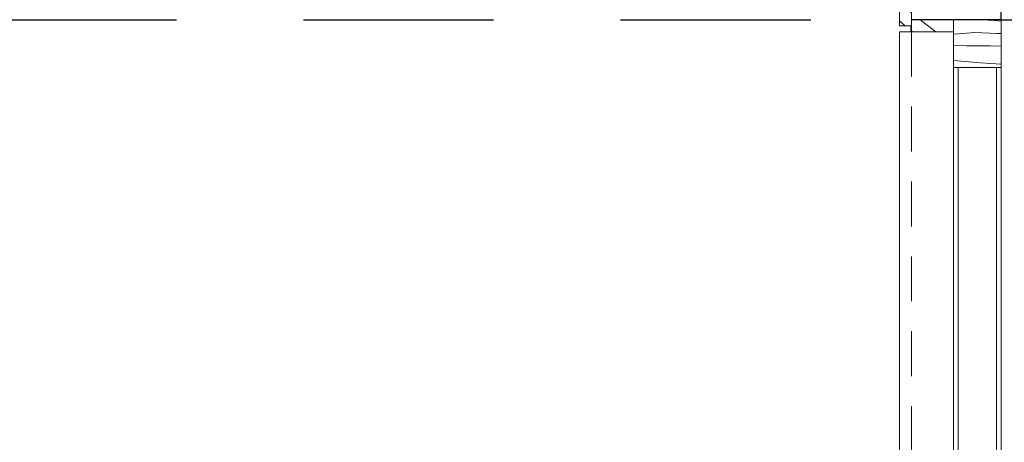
# Model space of a CAD drawing. Header units: millimetres. Extents: x 14199 to 94954, y 30513 to 87642.
# Tile 25 of 72: x 15842 to 17485, y 40253 to 40958. Entities that reach past the tile are written whole.
import ezdxf

# ---------------------------------------------------------------- set-up
doc = ezdxf.new("R2010")
doc.units = ezdxf.units.MM
doc.header["$MEASUREMENT"] = 0
for name, pattern in [('Discontinu', [529.166651, 317.499995, -211.666656]), ('Tirets petits', [125, 75, -50]), ('Wipeout_Contour', [1000, 0, -1000])]:
    doc.linetypes.add(name, pattern=pattern)
for name, color, linetype in [('Nouveau_2D - PLU_Limite de construction.2D', 7, 'Continuous'), ('Nouveau_Fenêtres ARCHICAD', 7, 'Continuous'), ('Nouveau_Métal _ Bardage.Charp_Couv_Bard_Métal', 7, 'Continuous')]:
    doc.layers.add(name, color=color, linetype=linetype)

# ---------------------------------------------------------------- blocks, each defined once
blk = doc.blocks.new('Ouverture fenêtre simple[23]')
at = {"layer": 'Nouveau_Fenêtres ARCHICAD', "color": 7, "linetype": 'Continuous', "lineweight": 25}
for p, q in [((17329.3, 40958.3), (17379.3, 40958.3)), ((17379.3, 40958.3), (17380.3, 40958.3)), ((17380.3, 40958.3), (17422.3, 40958.3)), ((17422.3, 40958.3), (17430.3, 40958.3)), ((17430.3, 40958.3), (17472.3, 40958.3)), ((17472.3, 40958.3), (17480.3, 40958.3))]:
    blk.add_line(p, q, dxfattribs=at)
at = {"layer": 'Nouveau_Fenêtres ARCHICAD', "color": 30, "linetype": 'Continuous', "lineweight": 15, "true_color": 0xff6600}
for p, q in [((17329.3, 36058.3), (17329.3, 40958.3)), ((17480.3, 36058.3), (17480.3, 40958.3))]:
    blk.add_line(p, q, dxfattribs=at)
blk = doc.blocks.new('Mur_5', base_point=(17480.3, 33778.3))
at = {"color": 254, "linetype": 'Wipeout_Contour', "lineweight": 0, "ltscale": 181554.777993}
blk.add_wipeout([(17379.3, 42918.3), (17329.3, 42918.3), (17329.3, 40958.3), (17379.3, 40958.3)], dxfattribs=at).dxf.layer = 'Nouveau_Métal _ Bardage.Charp_Couv_Bard_Métal'
at = {"layer": 'Nouveau_Métal _ Bardage.Charp_Couv_Bard_Métal', "linetype": 'Continuous', "lineweight": 15, "true_color": 0x2e45b3}
h = blk.add_hatch(dxfattribs=at)
h.set_pattern_fill('Acier', color=175, style=0, pattern_type=2)
h.set_pattern_definition([(315, (0, 0), (79.5495, 79.5495), []), (315, (26.52, 26.52), (79.5495, 79.5495), [])])
h.paths.add_polyline_path([(17379.3, 42918.3), (17329.3, 42918.3), (17329.3, 40958.3), (17379.3, 40958.3)])
at = {"color": 254, "linetype": 'Wipeout_Contour', "lineweight": 0, "ltscale": 169084.187369}
blk.add_wipeout([(17329.3, 40958.3), (17329.3, 36058.3), (17480.3, 36058.3), (17480.3, 40958.3)], dxfattribs=at).dxf.layer = 'Nouveau_Métal _ Bardage.Charp_Couv_Bard_Métal'
at = {"layer": 'Nouveau_Métal _ Bardage.Charp_Couv_Bard_Métal', "color": 7, "linetype": 'Continuous', "lineweight": 25}
for p, q in [((17329.3, 40958.3), (17379.3, 40958.3)), ((17379.3, 40958.3), (17380.3, 40958.3)), ((17380.3, 40958.3), (17422.3, 40958.3)), ((17422.3, 40958.3), (17430.3, 40958.3)), ((17430.3, 40958.3), (17472.3, 40958.3)), ((17472.3, 40958.3), (17480.3, 40958.3))]:
    blk.add_line(p, q, dxfattribs=at)
at = {"layer": 'Nouveau_Métal _ Bardage.Charp_Couv_Bard_Métal', "color": 7, "linetype": 'Continuous', "lineweight": 25, "flags": 128}
for points in [[(17329.3, 42918.3), (17329.3, 40958.3)], [(17480.3, 40958.3), (17480.3, 42918.3)]]:
    blk.add_lwpolyline(points, dxfattribs=at)
at = {"layer": 'Nouveau_Fenêtres ARCHICAD', "color": 30, "linetype": 'Continuous', "lineweight": 15, "true_color": 0xff6600}
blk.add_blockref('Ouverture fenêtre simple[23]', (0, 0), dxfattribs=at)
blk = doc.blocks.new('*X694')
at = {"layer": 'Nouveau_Fenêtres ARCHICAD', "color": 31, "linetype": 'Continuous', "lineweight": 15, "true_color": 0xffcc99}
for p, q in [((17347.2, 40956.5), (17345, 40958.3)), ((17371.1, 40938.3), (17347.2, 40956.5)), ((17400.3, 40956.8), (17398.3, 40958.3)), ((17332.4, 40938.3), (17330.3, 40939.9))]:
    blk.add_line(p, q, dxfattribs=at)
blk = doc.blocks.new('*X695')
at = {"layer": 'Nouveau_Fenêtres ARCHICAD', "color": 31, "linetype": 'Continuous', "lineweight": 15, "true_color": 0xffcc99}
for p, q in [((17330.3, 40970), (17310.3, 40986.1)), ((17320.1, 40948.3), (17310.3, 40956.3))]:
    blk.add_line(p, q, dxfattribs=at)
blk = doc.blocks.new('*X699')
at = {"layer": 'Nouveau_Fenêtres ARCHICAD', "color": 31, "linetype": 'Continuous', "lineweight": 15, "true_color": 0xffcc99}
for p, q in [((17468.7, 40956.8), (17448.5, 40958.3)), ((17480.3, 40956.1), (17468.7, 40956.8)), ((17401.3, 40934.1), (17400.3, 40934.1)), ((17436.1, 40936.7), (17401.3, 40934.1)), ((17474.2, 40935.3), (17436.1, 40936.7)), ((17480.3, 40935.1), (17474.2, 40935.3)), ((17401.4, 40915), (17400.3, 40915)), ((17422.3, 40914.8), (17401.4, 40915)), ((17461.6, 40914.4), (17422.3, 40914.8)), ((17480.3, 40914.3), (17461.6, 40914.4)), ((17445.4, 40886.1), (17400.3, 40890.1)), ((17480.3, 40883.9), (17445.4, 40886.1))]:
    blk.add_line(p, q, dxfattribs=at)
blk = doc.blocks.new('Baie générique_v2017[32]')
at = {"color": 254, "linetype": 'Wipeout_Contour', "lineweight": 0, "ltscale": 253482.040943}
blk.add_wipeout([(17400.3, 36078.3), (17400.3, 40938.3), (17330.3, 40938.3), (17310.3, 40938.3), (17310.3, 36078.3), (17330.3, 36078.3)], dxfattribs=at).dxf.layer = 'Nouveau_Fenêtres ARCHICAD'
at = {"layer": 'Nouveau_Fenêtres ARCHICAD', "color": 21, "linetype": 'Continuous', "lineweight": 15, "true_color": 0xff9954}
for p, q in [((17310.3, 36078.3), (17310.3, 40938.3)), ((17310.3, 40938.3), (17330.3, 40938.3))]:
    blk.add_line(p, q, dxfattribs=at)
at = {"layer": 'Nouveau_Fenêtres ARCHICAD', "color": 7, "linetype": 'Tirets petits', "lineweight": 15}
blk.add_line((17330.3, 40938.3), (17330.3, 36078.3), dxfattribs=at)
at = {"color": 254, "linetype": 'Wipeout_Contour', "lineweight": 0, "ltscale": 177913.156231}
blk.add_wipeout([(17400.3, 40938.3), (17400.3, 40958.3), (17330.3, 40958.3), (17330.3, 40938.3)], dxfattribs=at).dxf.layer = 'Nouveau_Fenêtres ARCHICAD'
at = {"layer": 'Nouveau_Fenêtres ARCHICAD', "color": 30, "linetype": 'Continuous', "lineweight": 15, "true_color": 0xff6600, "flags": 128}
blk.add_lwpolyline([(17400.3, 40938.3), (17330.3, 40938.3), (17330.3, 40958.3), (17400.3, 40958.3)], close=True, dxfattribs=at)
at = {"layer": 'Nouveau_Métal _ Bardage.Charp_Couv_Bard_Métal', "color": 30, "linetype": 'Continuous', "lineweight": 15, "true_color": 0xff6600}
blk.add_blockref('*X694', (0, 0), dxfattribs=at)
at = {"color": 254, "linetype": 'Wipeout_Contour', "lineweight": 0, "ltscale": 177935.022299}
blk.add_wipeout([(17330.3, 40948.3), (17330.3, 40998.3), (17310.3, 40998.3), (17310.3, 40948.3)], dxfattribs=at).dxf.layer = 'Nouveau_Fenêtres ARCHICAD'
at = {"color": 254, "linetype": 'Wipeout_Contour', "lineweight": 0, "ltscale": 169142.707451}
blk.add_wipeout([(17400.3, 40958.3), (17400.3, 36058.3), (17480.3, 36058.3), (17480.3, 40958.3)], dxfattribs=at).dxf.layer = 'Nouveau_Fenêtres ARCHICAD'
at = {"layer": 'Nouveau_Fenêtres ARCHICAD', "color": 30, "linetype": 'Continuous', "lineweight": 15, "true_color": 0xff6600, "flags": 128}
blk.add_lwpolyline([(17330.3, 40948.3), (17310.3, 40948.3), (17310.3, 40998.3), (17330.3, 40998.3)], close=True, dxfattribs=at)
at = {"layer": 'Nouveau_Métal _ Bardage.Charp_Couv_Bard_Métal', "color": 30, "linetype": 'Continuous', "lineweight": 15, "true_color": 0xff6600}
blk.add_blockref('*X695', (0, 0), dxfattribs=at)
at = {"color": 254, "linetype": 'Wipeout_Contour', "lineweight": 0, "ltscale": 177920.124168}
blk.add_wipeout([(17400.3, 40958.3), (17400.3, 40878.3), (17480.3, 40878.3), (17480.3, 40958.3)], dxfattribs=at).dxf.layer = 'Nouveau_Fenêtres ARCHICAD'
at = {"layer": 'Nouveau_Fenêtres ARCHICAD', "color": 21, "linetype": 'Continuous', "lineweight": 15, "true_color": 0xff9954}
for p, q in [((17400.3, 40878.3), (17400.3, 36138.3)), ((17480.3, 40878.3), (17480.3, 36138.3))]:
    blk.add_line(p, q, dxfattribs=at)
at = {"layer": 'Nouveau_Fenêtres ARCHICAD', "color": 30, "linetype": 'Continuous', "lineweight": 15, "true_color": 0xff6600}
for p, q in [((17408.3, 40878.3), (17408.3, 36138.3)), ((17472.3, 40878.3), (17472.3, 36138.3))]:
    blk.add_line(p, q, dxfattribs=at)
at = {"layer": 'Nouveau_Fenêtres ARCHICAD', "color": 30, "linetype": 'Continuous', "lineweight": 15, "true_color": 0xff6600, "flags": 128}
blk.add_lwpolyline([(17400.3, 40958.3), (17480.3, 40958.3), (17480.3, 40878.3), (17400.3, 40878.3)], close=True, dxfattribs=at)
at = {"layer": 'Nouveau_Métal _ Bardage.Charp_Couv_Bard_Métal', "color": 30, "linetype": 'Continuous', "lineweight": 15, "true_color": 0xff6600}
blk.add_blockref('*X699', (0, 0), dxfattribs=at)
blk = doc.blocks.new('Mur_62', base_point=(17430.3, 36058.3))
at = {"layer": 'Nouveau_Métal _ Bardage.Charp_Couv_Bard_Métal', "color": 7, "linetype": 'Continuous', "lineweight": 40}
blk.add_line((17330.3, 40958.3), (17480.3, 40958.3), dxfattribs=at)
at = {"layer": 'Nouveau_Fenêtres ARCHICAD', "color": 30, "linetype": 'Continuous', "lineweight": 15, "true_color": 0xff6600}
blk.add_blockref('Baie générique_v2017[32]', (0, 0), dxfattribs=at)

msp = doc.modelspace()

# ---------------------------------------------------------------- block references
at = {"layer": 'Nouveau_Métal _ Bardage.Charp_Couv_Bard_Métal', "color": 7, "lineweight": 40}
msp.add_blockref('Mur_5', (17480.3, 33778.3), dxfattribs=at)

# ---------------------------------------------------------------- next in the draw order: linework, layer by layer
at = {"layer": 'Nouveau_2D - PLU_Limite de construction.2D', "color": 161, "linetype": 'Discontinu', "lineweight": 25, "true_color": 0x40a5ff}
msp.add_line((14199, 40958.3), (89377.2, 40958.3), dxfattribs=at)

# ---------------------------------------------------------------- next in the draw order: block references
at = {"layer": 'Nouveau_Métal _ Bardage.Charp_Couv_Bard_Métal', "color": 7, "lineweight": 40}
msp.add_blockref('Mur_62', (17430.3, 36058.3), dxfattribs=at)

doc.saveas('drawing.dxf')
